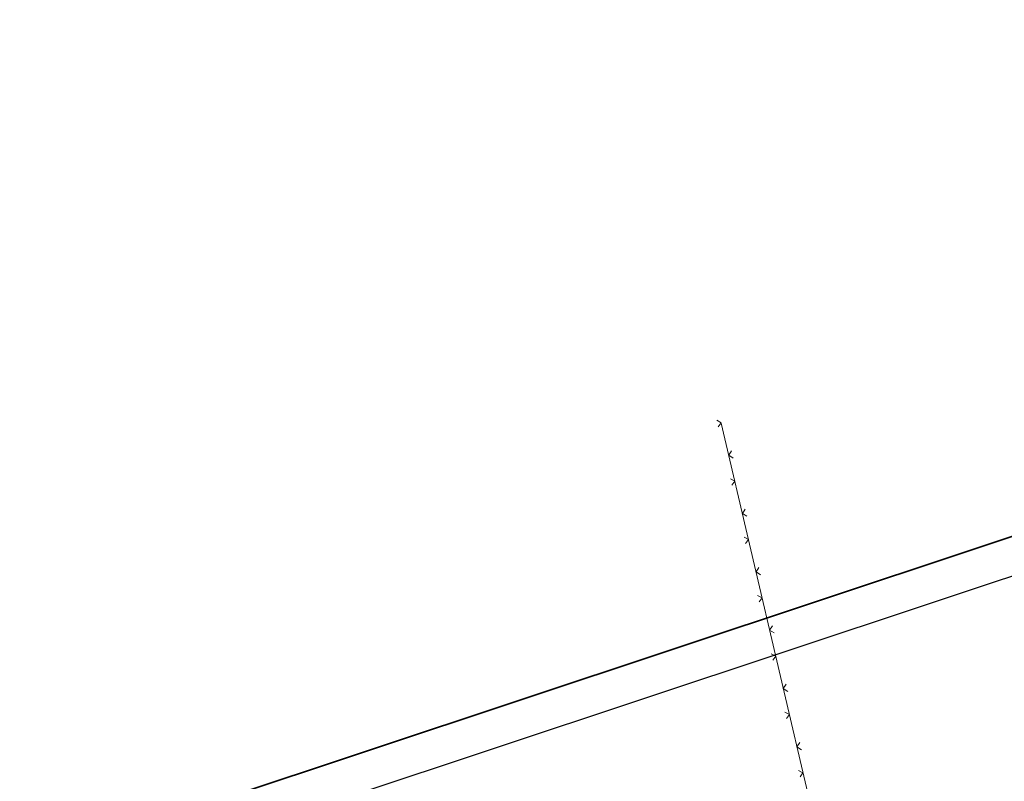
# Model space of a CAD drawing. Header units: millimetres. Extents: x 9396 to 25236, y 15106 to 31102.
# Tile 186 of 256: x 11111 to 11242, y 16645 to 16746. Entities that reach past the tile are written whole.
import ezdxf

# ---------------------------------------------------------------- set-up
doc = ezdxf.new("R2010")
doc.units = ezdxf.units.MM
doc.layers.add('3000260', color=7, linetype='Continuous', lineweight=9, true_color=0x000000)
doc.layers.add('Рамка', color=7, linetype='Continuous', lineweight=35)

msp = doc.modelspace()

# ---------------------------------------------------------------- linework, layer by layer
at = {"layer": '3000260', "color": 253}
msp.add_line((11226.84, 16595.4), (11204.12, 16692.61), dxfattribs=at)
for points in [[(11203.72, 16692.11, 0), (11204.11, 16692.67, 0), (11203.52, 16692.99, 0)], [(11205.72, 16687.98, 0), (11205.11, 16688.36, 0), (11205.49, 16688.95, 0)], [(11205.53, 16684.37, 0), (11205.92, 16684.93, 0), (11205.33, 16685.24, 0)], [(11207.53, 16680.24, 0), (11206.92, 16680.62, 0), (11207.3, 16681.21, 0)], [(11207.34, 16676.62, 0), (11207.73, 16677.18, 0), (11207.14, 16677.49, 0)], [(11209.34, 16672.49, 0), (11208.73, 16672.87, 0), (11209.11, 16673.46, 0)], [(11209.15, 16668.88, 0), (11209.54, 16669.44, 0), (11208.95, 16669.75, 0)], [(11211.15, 16664.75, 0), (11210.54, 16665.13, 0), (11210.92, 16665.71, 0)], [(11210.96, 16661.13, 0), (11211.35, 16661.69, 0), (11210.76, 16662, 0)], [(11212.96, 16657, 0), (11212.35, 16657.38, 0), (11212.73, 16657.97, 0)], [(11212.77, 16653.38, 0), (11213.16, 16653.94, 0), (11212.57, 16654.25, 0)], [(11214.77, 16649.25, 0), (11214.16, 16649.63, 0), (11214.54, 16650.22, 0)], [(11214.58, 16645.64, 0), (11214.97, 16646.2, 0), (11214.38, 16646.51, 0)]]:
    msp.add_polyline3d(points, dxfattribs=at)
at = {"layer": 'Defpoints'}
msp.add_lwpolyline([(10925.95, 16879.98), (11350.55, 17021.15), (11444.25, 16739.32), (11019.65, 16598.14)], close=True, dxfattribs=at)
at = {"layer": 'Рамка'}
msp.add_lwpolyline([(10946.5, 16881.54), (11347.38, 17014.83), (11437.93, 16742.48), (11037.05, 16609.2)], close=True, dxfattribs=at)

doc.saveas('drawing.dxf')
